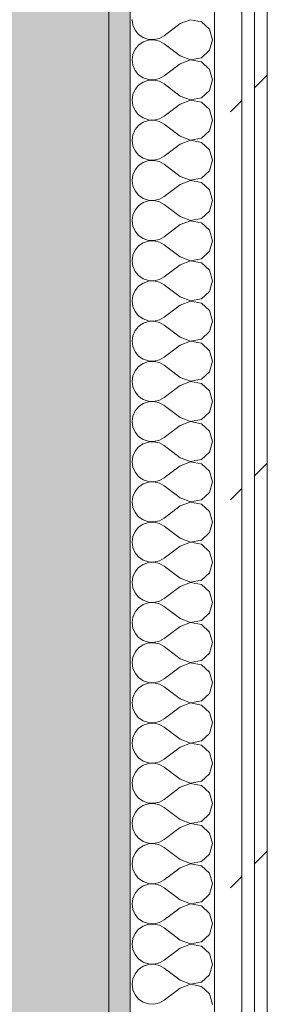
# Model space of a CAD drawing. Header units: millimetres. Extents: x -40968 to 11883, y -17757 to 4746.
# Tile 45 of 227: x -23081 to -22963, y -790 to -324. Entities that reach past the tile are written whole.
import ezdxf

# ---------------------------------------------------------------- set-up
doc = ezdxf.new("R2010")
doc.units = ezdxf.units.MM
doc.header["$MEASUREMENT"] = 0
doc.linetypes.add('Wipeout_Contour', pattern=[1000, 0, -1000])
doc.layers.add('12_FAÇ_Façana', color=7, linetype='Continuous')
doc.layers.add('Nuevo_08_E_Envans secs', color=7, linetype='Continuous')
for name, color, linetype, lineweight, true_color in [('12_FAÇ_Façana_Pluma_Nº__102', 7, 'Continuous', 5, 0xcccccc), ('12_FAÇ_Façana_Pluma_Nº__176', 7, 'Continuous', 15, 0x93a0c6), ('Nuevo_08_E_Envans secs_Pluma_Nº__102', 7, 'Continuous', 5, 0xcccccc), ('Nuevo_08_E_Envans secs_Pluma_Nº__171', 171, 'Continuous', 13, 0xaaaaff), ('Nuevo_08_E_Envans secs_Pluma_Nº__177', 7, 'Continuous', 15, 0xf7e046)]:
    doc.layers.add(name, color=color, linetype=linetype, lineweight=lineweight, true_color=true_color)
doc.layers.add('12_FAÇ_Façana_Pluma_Nº__7', color=7, linetype='Continuous', lineweight=5)
doc.layers.add('Nuevo_08_E_Envans secs_Pluma_Nº__1', color=7, linetype='Continuous', lineweight=5)
pattern_1 = [(45, (0, 0), (-183.8478, 183.8478), [195, -65]), (45, (7e-14, 183.85), (-183.8478, 183.8478), [195, -65])]

# ---------------------------------------------------------------- blocks, each defined once
blk = doc.blocks.new('Muro_60_1', base_point=(-23028.42, -1193.98))
at = {"layer": '12_FAÇ_Façana_Pluma_Nº__102', "linetype": 'Continuous', "lineweight": 0, "true_color": 0xe5e5e5}
blk.add_hatch(color=254, dxfattribs=at).paths.add_polyline_path([(-23108.42, 2009.55), (-23108.42, -1193.98), (-23038.42, -1193.98), (-23038.42, 2009.55)])
at = {"layer": '12_FAÇ_Façana_Pluma_Nº__176', "linetype": 'Continuous', "lineweight": 0, "true_color": 0x495063}
blk.add_hatch(color=251, dxfattribs=at).paths.add_polyline_path([(-23036.6, 2099.55), (-23038.42, 2097.33), (-23038.42, -1153.98), (-23028.42, -1153.98), (-23028.42, 2099.55)])
at = {"layer": '12_FAÇ_Façana_Pluma_Nº__7', "color": 7, "linetype": 'Continuous', "lineweight": 5}
blk.add_line((-23038.42, -1153.98), (-23038.42, 2009.55), dxfattribs=at)
at = {"layer": '12_FAÇ_Façana_Pluma_Nº__7', "color": 7, "linetype": 'Continuous', "lineweight": 5, "flags": 128}
blk.add_lwpolyline([(-23028.42, -1153.98), (-23028.42, 2109.55)], dxfattribs=at)
blk = doc.blocks.new('*X227')
at = {"layer": 'Nuevo_08_E_Envans secs_Pluma_Nº__102', "color": 254, "linetype": 'Continuous', "lineweight": 5, "true_color": 0xcccccc}
for p, q in [((-23027.47, -323.81), (-23027.1, -326.41)), ((-23027.1, -326.41), (-23026.04, -328.82)), ((-23004.61, -325.71), (-23012.23, -331.43)), ((-22999.75, -323.85), (-23004.61, -325.71)), ((-22994.63, -324.81), (-22999.75, -323.85)), ((-22990.79, -328.33), (-22994.63, -324.81)), ((-23026.04, -328.82), (-23024.37, -330.84)), ((-23024.37, -330.84), (-23022.2, -332.33)), ((-22989.37, -333.33), (-22990.79, -328.33)), ((-23024.37, -335.83), (-23026.04, -337.85)), ((-23022.2, -334.34), (-23024.37, -335.83)), ((-23022.2, -332.33), (-23019.71, -333.17)), ((-23019.71, -333.5), (-23022.2, -334.34)), ((-23019.71, -333.17), (-23017.09, -333.29)), ((-23017.09, -333.37), (-23019.71, -333.5)), ((-23017.09, -333.29), (-23014.53, -332.7)), ((-23014.53, -333.97), (-23017.09, -333.37)), ((-23014.53, -332.7), (-23012.23, -331.43)), ((-23012.23, -335.24), (-23014.53, -333.97)), ((-23004.61, -340.95), (-23012.23, -335.24)), ((-22990.79, -338.34), (-22989.37, -333.33)), ((-23027.1, -340.25), (-23027.47, -342.86)), ((-23026.04, -337.85), (-23027.1, -340.25)), ((-22994.63, -341.85), (-22990.79, -338.34)), ((-23027.47, -342.86), (-23027.1, -345.46)), ((-23004.61, -344.76), (-23012.23, -350.48)), ((-23004.61, -340.95), (-22999.75, -342.82)), ((-22999.75, -342.9), (-23004.61, -344.76)), ((-22999.75, -342.82), (-22994.63, -341.85)), ((-22994.63, -343.86), (-22999.75, -342.9)), ((-22990.79, -347.37), (-22994.63, -343.86)), ((-23027.1, -345.46), (-23026.04, -347.86)), ((-23026.04, -347.86), (-23024.37, -349.89)), ((-23024.37, -349.89), (-23022.2, -351.38)), ((-22989.37, -352.38), (-22990.79, -347.37)), ((-23022.2, -353.39), (-23024.37, -354.87)), ((-23022.2, -351.38), (-23019.71, -352.22)), ((-23019.71, -352.55), (-23022.2, -353.39)), ((-23019.71, -352.22), (-23017.09, -352.34)), ((-23017.09, -352.42), (-23019.71, -352.55)), ((-23017.09, -352.34), (-23014.53, -351.75)), ((-23014.53, -353.01), (-23017.09, -352.42)), ((-23014.53, -351.75), (-23012.23, -350.48)), ((-23012.23, -354.29), (-23014.53, -353.01)), ((-23004.61, -360), (-23012.23, -354.29)), ((-22990.79, -357.39), (-22989.37, -352.38)), ((-23027.1, -359.3), (-23027.47, -361.9)), ((-23026.04, -356.9), (-23027.1, -359.3)), ((-23024.37, -354.87), (-23026.04, -356.9)), ((-22994.63, -360.9), (-22990.79, -357.39)), ((-23027.47, -361.9), (-23027.1, -364.51)), ((-23004.61, -363.81), (-23012.23, -369.52)), ((-23004.61, -360), (-22999.75, -361.87)), ((-22999.75, -361.94), (-23004.61, -363.81)), ((-22999.75, -361.87), (-22994.63, -360.9)), ((-22994.63, -362.91), (-22999.75, -361.94)), ((-22990.79, -366.42), (-22994.63, -362.91)), ((-23027.1, -364.51), (-23026.04, -366.91)), ((-23026.04, -366.91), (-23024.37, -368.94)), ((-22989.37, -371.43), (-22990.79, -366.42)), ((-23024.37, -368.94), (-23022.2, -370.42)), ((-23022.2, -372.43), (-23024.37, -373.92)), ((-23022.2, -370.42), (-23019.71, -371.26)), ((-23019.71, -371.59), (-23022.2, -372.43)), ((-23019.71, -371.26), (-23017.09, -371.39)), ((-23017.09, -371.47), (-23019.71, -371.59)), ((-23017.09, -371.39), (-23014.53, -370.8)), ((-23014.53, -372.06), (-23017.09, -371.47)), ((-23014.53, -370.8), (-23012.23, -369.52)), ((-23012.23, -373.33), (-23014.53, -372.06)), ((-22990.79, -376.44), (-22989.37, -371.43)), ((-23026.04, -375.95), (-23027.1, -378.35)), ((-23024.37, -373.92), (-23026.04, -375.95)), ((-23004.61, -379.05), (-23012.23, -373.33)), ((-22994.63, -379.95), (-22990.79, -376.44)), ((-23027.1, -378.35), (-23027.47, -380.95)), ((-23027.47, -380.95), (-23027.1, -383.55)), ((-23004.61, -379.05), (-22999.75, -380.91)), ((-22999.75, -380.99), (-23004.61, -382.86)), ((-22999.75, -380.91), (-22994.63, -379.95)), ((-22994.63, -381.96), (-22999.75, -380.99)), ((-22990.79, -385.47), (-22994.63, -381.96)), ((-23027.1, -383.55), (-23026.04, -385.96)), ((-23026.04, -385.96), (-23024.37, -387.98)), ((-23004.61, -382.86), (-23012.23, -388.57)), ((-22989.37, -390.48), (-22990.79, -385.47)), ((-23024.37, -387.98), (-23022.2, -389.47)), ((-23022.2, -391.48), (-23024.37, -392.97)), ((-23022.2, -389.47), (-23019.71, -390.31)), ((-23019.71, -390.64), (-23022.2, -391.48)), ((-23019.71, -390.31), (-23017.09, -390.44)), ((-23017.09, -390.51), (-23019.71, -390.64)), ((-23017.09, -390.44), (-23014.53, -389.84)), ((-23014.53, -391.11), (-23017.09, -390.51)), ((-23014.53, -389.84), (-23012.23, -388.57)), ((-23012.23, -392.38), (-23014.53, -391.11)), ((-22990.79, -395.48), (-22989.37, -390.48)), ((-23026.04, -394.99), (-23027.1, -397.4)), ((-23024.37, -392.97), (-23026.04, -394.99)), ((-23004.61, -398.1), (-23012.23, -392.38)), ((-22994.63, -398.99), (-22990.79, -395.48)), ((-23027.1, -397.4), (-23027.47, -400)), ((-23027.47, -400), (-23027.1, -402.6)), ((-23004.61, -398.1), (-22999.75, -399.96)), ((-22999.75, -400.04), (-23004.61, -401.9)), ((-22999.75, -399.96), (-22994.63, -398.99)), ((-22994.63, -401.01), (-22999.75, -400.04)), ((-22990.79, -404.52), (-22994.63, -401.01)), ((-23027.1, -402.6), (-23026.04, -405.01)), ((-23026.04, -405.01), (-23024.37, -407.03)), ((-23004.61, -401.9), (-23012.23, -407.62)), ((-22989.37, -409.52), (-22990.79, -404.52)), ((-23024.37, -407.03), (-23022.2, -408.52)), ((-23022.2, -410.53), (-23024.37, -412.02)), ((-23022.2, -408.52), (-23019.71, -409.36)), ((-23019.71, -409.69), (-23022.2, -410.53)), ((-23019.71, -409.36), (-23017.09, -409.49)), ((-23017.09, -409.56), (-23019.71, -409.69)), ((-23017.09, -409.49), (-23014.53, -408.89)), ((-23014.53, -410.16), (-23017.09, -409.56)), ((-23014.53, -408.89), (-23012.23, -407.62)), ((-23012.23, -411.43), (-23014.53, -410.16)), ((-22990.79, -414.53), (-22989.37, -409.52)), ((-23026.04, -414.04), (-23027.1, -416.45)), ((-23024.37, -412.02), (-23026.04, -414.04)), ((-23004.61, -417.14), (-23012.23, -411.43)), ((-22994.63, -418.04), (-22990.79, -414.53)), ((-23027.1, -416.45), (-23027.47, -419.05)), ((-23027.47, -419.05), (-23027.1, -421.65)), ((-23004.61, -417.14), (-22999.75, -419.01)), ((-22999.75, -419.09), (-23004.61, -420.95)), ((-22999.75, -419.01), (-22994.63, -418.04)), ((-22994.63, -420.05), (-22999.75, -419.09)), ((-23027.1, -421.65), (-23026.04, -424.05)), ((-23026.04, -424.05), (-23024.37, -426.08)), ((-23004.61, -420.95), (-23012.23, -426.67)), ((-22990.79, -423.56), (-22994.63, -420.05)), ((-22989.37, -428.57), (-22990.79, -423.56)), ((-23024.37, -426.08), (-23022.2, -427.57)), ((-23022.2, -427.57), (-23019.71, -428.41)), ((-23019.71, -428.74), (-23022.2, -429.58)), ((-23019.71, -428.41), (-23017.09, -428.53)), ((-23017.09, -428.61), (-23019.71, -428.74)), ((-23017.09, -428.53), (-23014.53, -427.94)), ((-23014.53, -429.2), (-23017.09, -428.61)), ((-23014.53, -427.94), (-23012.23, -426.67)), ((-23012.23, -430.48), (-23014.53, -429.2)), ((-22990.79, -433.58), (-22989.37, -428.57)), ((-23026.04, -433.09), (-23027.1, -435.49)), ((-23024.37, -431.06), (-23026.04, -433.09)), ((-23022.2, -429.58), (-23024.37, -431.06)), ((-23004.61, -436.19), (-23012.23, -430.48)), ((-22994.63, -437.09), (-22990.79, -433.58)), ((-23027.1, -435.49), (-23027.47, -438.1)), ((-23027.47, -438.1), (-23027.1, -440.7)), ((-23004.61, -436.19), (-22999.75, -438.06)), ((-22999.75, -438.13), (-23004.61, -440)), ((-22999.75, -438.06), (-22994.63, -437.09)), ((-22994.63, -439.1), (-22999.75, -438.13)), ((-23027.1, -440.7), (-23026.04, -443.1)), ((-23026.04, -443.1), (-23024.37, -445.13)), ((-23004.61, -440), (-23012.23, -445.71)), ((-22990.79, -442.61), (-22994.63, -439.1)), ((-22989.37, -447.62), (-22990.79, -442.61)), ((-23024.37, -445.13), (-23022.2, -446.61)), ((-23022.2, -446.61), (-23019.71, -447.45)), ((-23019.71, -447.78), (-23022.2, -448.62)), ((-23019.71, -447.45), (-23017.09, -447.58)), ((-23017.09, -447.66), (-23019.71, -447.78)), ((-23017.09, -447.58), (-23014.53, -446.99)), ((-23014.53, -448.25), (-23017.09, -447.66)), ((-23014.53, -446.99), (-23012.23, -445.71)), ((-22990.79, -452.63), (-22989.37, -447.62)), ((-23026.04, -452.14), (-23027.1, -454.54)), ((-23024.37, -450.11), (-23026.04, -452.14)), ((-23022.2, -448.62), (-23024.37, -450.11)), ((-23012.23, -449.52), (-23014.53, -448.25)), ((-23004.61, -455.24), (-23012.23, -449.52)), ((-22994.63, -456.14), (-22990.79, -452.63)), ((-23027.1, -454.54), (-23027.47, -457.14)), ((-23027.47, -457.14), (-23027.1, -459.75)), ((-23004.61, -455.24), (-22999.75, -457.1)), ((-22999.75, -457.18), (-23004.61, -459.05)), ((-22999.75, -457.1), (-22994.63, -456.14)), ((-22994.63, -458.15), (-22999.75, -457.18)), ((-23027.1, -459.75), (-23026.04, -462.15)), ((-23004.61, -459.05), (-23012.23, -464.76)), ((-22990.79, -461.66), (-22994.63, -458.15)), ((-22989.37, -466.67), (-22990.79, -461.66)), ((-23026.04, -462.15), (-23024.37, -464.17)), ((-23024.37, -464.17), (-23022.2, -465.66)), ((-23022.2, -465.66), (-23019.71, -466.5)), ((-23019.71, -466.5), (-23017.09, -466.63)), ((-23017.09, -466.63), (-23014.53, -466.03)), ((-23014.53, -466.03), (-23012.23, -464.76)), ((-23026.04, -471.18), (-23027.1, -473.59)), ((-23024.37, -469.16), (-23026.04, -471.18)), ((-23022.2, -467.67), (-23024.37, -469.16)), ((-23019.71, -466.83), (-23022.2, -467.67)), ((-23017.09, -466.71), (-23019.71, -466.83)), ((-23014.53, -467.3), (-23017.09, -466.71)), ((-23012.23, -468.57), (-23014.53, -467.3)), ((-23004.61, -474.29), (-23012.23, -468.57)), ((-22990.79, -471.67), (-22989.37, -466.67)), ((-23027.1, -473.59), (-23027.47, -476.19)), ((-23004.61, -474.29), (-22999.75, -476.15)), ((-22999.75, -476.15), (-22994.63, -475.19)), ((-22994.63, -475.19), (-22990.79, -471.67)), ((-23027.47, -476.19), (-23027.1, -478.79)), ((-23027.1, -478.79), (-23026.04, -481.2)), ((-23004.61, -478.1), (-23012.23, -483.81)), ((-22999.75, -476.23), (-23004.61, -478.1)), ((-22994.63, -477.2), (-22999.75, -476.23)), ((-22990.79, -480.71), (-22994.63, -477.2)), ((-23026.04, -481.2), (-23024.37, -483.22)), ((-23024.37, -483.22), (-23022.2, -484.71)), ((-23022.2, -484.71), (-23019.71, -485.55)), ((-23017.09, -485.68), (-23014.53, -485.08)), ((-23014.53, -485.08), (-23012.23, -483.81)), ((-22989.37, -485.71), (-22990.79, -480.71)), ((-23024.37, -488.21), (-23026.04, -490.23)), ((-23022.2, -486.72), (-23024.37, -488.21)), ((-23019.71, -485.88), (-23022.2, -486.72)), ((-23019.71, -485.55), (-23017.09, -485.68)), ((-23017.09, -485.75), (-23019.71, -485.88)), ((-23014.53, -486.35), (-23017.09, -485.75)), ((-23012.23, -487.62), (-23014.53, -486.35)), ((-23004.61, -493.33), (-23012.23, -487.62)), ((-22990.79, -490.72), (-22989.37, -485.71)), ((-23027.1, -492.64), (-23027.47, -495.24)), ((-23026.04, -490.23), (-23027.1, -492.64)), ((-23004.61, -493.33), (-22999.75, -495.2)), ((-22999.75, -495.2), (-22994.63, -494.23)), ((-22994.63, -494.23), (-22990.79, -490.72)), ((-23027.47, -495.24), (-23027.1, -497.84)), ((-23027.1, -497.84), (-23026.04, -500.25)), ((-23004.61, -497.14), (-23012.23, -502.86)), ((-22999.75, -495.28), (-23004.61, -497.14)), ((-22994.63, -496.24), (-22999.75, -495.28)), ((-22990.79, -499.75), (-22994.63, -496.24)), ((-23026.04, -500.25), (-23024.37, -502.27)), ((-23024.37, -502.27), (-23022.2, -503.76)), ((-23022.2, -503.76), (-23019.71, -504.6)), ((-23014.53, -504.13), (-23012.23, -502.86)), ((-22989.37, -504.76), (-22990.79, -499.75)), ((-23024.37, -507.26), (-23026.04, -509.28)), ((-23022.2, -505.77), (-23024.37, -507.26)), ((-23019.71, -504.93), (-23022.2, -505.77)), ((-23019.71, -504.6), (-23017.09, -504.72)), ((-23017.09, -504.8), (-23019.71, -504.93)), ((-23017.09, -504.72), (-23014.53, -504.13)), ((-23014.53, -505.4), (-23017.09, -504.8)), ((-23012.23, -506.67), (-23014.53, -505.4)), ((-23004.61, -512.38), (-23012.23, -506.67)), ((-22990.79, -509.77), (-22989.37, -504.76)), ((-23027.1, -511.68), (-23027.47, -514.29)), ((-23026.04, -509.28), (-23027.1, -511.68)), ((-23004.61, -512.38), (-22999.75, -514.25)), ((-22999.75, -514.25), (-22994.63, -513.28)), ((-22994.63, -513.28), (-22990.79, -509.77)), ((-23027.47, -514.29), (-23027.1, -516.89)), ((-23027.1, -516.89), (-23026.04, -519.29)), ((-23004.61, -516.19), (-23012.23, -521.9)), ((-22999.75, -514.32), (-23004.61, -516.19)), ((-22994.63, -515.29), (-22999.75, -514.32)), ((-22990.79, -518.8), (-22994.63, -515.29)), ((-23026.04, -519.29), (-23024.37, -521.32)), ((-23024.37, -521.32), (-23022.2, -522.8)), ((-23014.53, -523.18), (-23012.23, -521.9)), ((-22989.37, -523.81), (-22990.79, -518.8)), ((-23024.37, -526.3), (-23026.04, -528.33)), ((-23022.2, -524.81), (-23024.37, -526.3)), ((-23022.2, -522.8), (-23019.71, -523.64)), ((-23019.71, -523.98), (-23022.2, -524.81)), ((-23019.71, -523.64), (-23017.09, -523.77)), ((-23017.09, -523.85), (-23019.71, -523.98)), ((-23017.09, -523.77), (-23014.53, -523.18)), ((-23014.53, -524.44), (-23017.09, -523.85)), ((-23012.23, -525.71), (-23014.53, -524.44)), ((-23004.61, -531.43), (-23012.23, -525.71)), ((-22990.79, -528.82), (-22989.37, -523.81)), ((-23027.1, -530.73), (-23027.47, -533.33)), ((-23026.04, -528.33), (-23027.1, -530.73)), ((-23004.61, -531.43), (-22999.75, -533.29)), ((-22994.63, -532.33), (-22990.79, -528.82)), ((-23027.47, -533.33), (-23027.1, -535.94)), ((-23027.1, -535.94), (-23026.04, -538.34)), ((-23004.61, -535.24), (-23012.23, -540.95)), ((-22999.75, -533.37), (-23004.61, -535.24)), ((-22999.75, -533.29), (-22994.63, -532.33)), ((-22994.63, -534.34), (-22999.75, -533.37)), ((-22990.79, -537.85), (-22994.63, -534.34)), ((-23026.04, -538.34), (-23024.37, -540.36)), ((-23024.37, -540.36), (-23022.2, -541.85)), ((-23014.53, -542.22), (-23012.23, -540.95)), ((-22989.37, -542.86), (-22990.79, -537.85)), ((-23024.37, -545.35), (-23026.04, -547.37)), ((-23022.2, -543.86), (-23024.37, -545.35)), ((-23022.2, -541.85), (-23019.71, -542.69)), ((-23019.71, -543.02), (-23022.2, -543.86)), ((-23019.71, -542.69), (-23017.09, -542.82)), ((-23017.09, -542.9), (-23019.71, -543.02)), ((-23017.09, -542.82), (-23014.53, -542.22)), ((-23014.53, -543.49), (-23017.09, -542.9)), ((-23012.23, -544.76), (-23014.53, -543.49)), ((-23004.61, -550.48), (-23012.23, -544.76)), ((-22990.79, -547.86), (-22989.37, -542.86)), ((-23027.1, -549.78), (-23027.47, -552.38)), ((-23026.04, -547.37), (-23027.1, -549.78)), ((-23004.61, -550.48), (-22999.75, -552.34)), ((-22994.63, -551.38), (-22990.79, -547.86)), ((-23027.47, -552.38), (-23027.1, -554.98)), ((-23027.1, -554.98), (-23026.04, -557.39)), ((-23004.61, -554.29), (-23012.23, -560)), ((-22999.75, -552.42), (-23004.61, -554.29)), ((-22999.75, -552.34), (-22994.63, -551.38)), ((-22994.63, -553.39), (-22999.75, -552.42)), ((-22990.79, -556.9), (-22994.63, -553.39)), ((-23026.04, -557.39), (-23024.37, -559.41)), ((-23024.37, -559.41), (-23022.2, -560.9)), ((-22989.37, -561.9), (-22990.79, -556.9)), ((-23024.37, -564.4), (-23026.04, -566.42)), ((-23022.2, -562.91), (-23024.37, -564.4)), ((-23022.2, -560.9), (-23019.71, -561.74)), ((-23019.71, -562.07), (-23022.2, -562.91)), ((-23019.71, -561.74), (-23017.09, -561.87)), ((-23017.09, -561.94), (-23019.71, -562.07)), ((-23017.09, -561.87), (-23014.53, -561.27)), ((-23014.53, -562.54), (-23017.09, -561.94)), ((-23014.53, -561.27), (-23012.23, -560)), ((-23012.23, -563.81), (-23014.53, -562.54)), ((-23004.61, -569.52), (-23012.23, -563.81)), ((-22990.79, -566.91), (-22989.37, -561.9)), ((-23027.1, -568.83), (-23027.47, -571.43)), ((-23026.04, -566.42), (-23027.1, -568.83)), ((-22994.63, -570.42), (-22990.79, -566.91)), ((-23027.47, -571.43), (-23027.1, -574.03)), ((-23004.61, -573.33), (-23012.23, -579.05)), ((-23004.61, -569.52), (-22999.75, -571.39)), ((-22999.75, -571.47), (-23004.61, -573.33)), ((-22999.75, -571.39), (-22994.63, -570.42)), ((-22994.63, -572.43), (-22999.75, -571.47)), ((-22990.79, -575.95), (-22994.63, -572.43)), ((-23027.1, -574.03), (-23026.04, -576.44)), ((-23026.04, -576.44), (-23024.37, -578.46)), ((-23024.37, -578.46), (-23022.2, -579.95)), ((-22989.37, -580.95), (-22990.79, -575.95)), ((-23022.2, -581.96), (-23024.37, -583.45)), ((-23022.2, -579.95), (-23019.71, -580.79)), ((-23019.71, -581.12), (-23022.2, -581.96)), ((-23019.71, -580.79), (-23017.09, -580.91)), ((-23017.09, -580.99), (-23019.71, -581.12)), ((-23017.09, -580.91), (-23014.53, -580.32)), ((-23014.53, -581.59), (-23017.09, -580.99)), ((-23014.53, -580.32), (-23012.23, -579.05)), ((-23012.23, -582.86), (-23014.53, -581.59)), ((-23004.61, -588.57), (-23012.23, -582.86)), ((-22990.79, -585.96), (-22989.37, -580.95)), ((-23027.1, -587.87), (-23027.47, -590.48)), ((-23026.04, -585.47), (-23027.1, -587.87)), ((-23024.37, -583.45), (-23026.04, -585.47)), ((-22994.63, -589.47), (-22990.79, -585.96)), ((-23027.47, -590.48), (-23027.1, -593.08)), ((-23004.61, -592.38), (-23012.23, -598.1)), ((-23004.61, -588.57), (-22999.75, -590.44)), ((-22999.75, -590.51), (-23004.61, -592.38)), ((-22999.75, -590.44), (-22994.63, -589.47)), ((-22994.63, -591.48), (-22999.75, -590.51)), ((-22990.79, -594.99), (-22994.63, -591.48)), ((-23027.1, -593.08), (-23026.04, -595.48)), ((-23026.04, -595.48), (-23024.37, -597.51)), ((-22989.37, -600), (-22990.79, -594.99)), ((-23024.37, -597.51), (-23022.2, -598.99)), ((-23022.2, -601.01), (-23024.37, -602.49)), ((-23022.2, -598.99), (-23019.71, -599.83)), ((-23019.71, -600.17), (-23022.2, -601.01)), ((-23019.71, -599.83), (-23017.09, -599.96)), ((-23017.09, -600.04), (-23019.71, -600.17)), ((-23017.09, -599.96), (-23014.53, -599.37)), ((-23014.53, -600.63), (-23017.09, -600.04)), ((-23014.53, -599.37), (-23012.23, -598.1)), ((-23012.23, -601.9), (-23014.53, -600.63)), ((-23004.61, -607.62), (-23012.23, -601.9)), ((-22990.79, -605.01), (-22989.37, -600)), ((-23026.04, -604.52), (-23027.1, -606.92)), ((-23024.37, -602.49), (-23026.04, -604.52)), ((-22994.63, -608.52), (-22990.79, -605.01)), ((-23027.1, -606.92), (-23027.47, -609.52)), ((-23027.47, -609.52), (-23027.1, -612.13)), ((-23004.61, -607.62), (-22999.75, -609.49)), ((-22999.75, -609.56), (-23004.61, -611.43)), ((-22999.75, -609.49), (-22994.63, -608.52)), ((-22994.63, -610.53), (-22999.75, -609.56)), ((-22990.79, -614.04), (-22994.63, -610.53)), ((-23027.1, -612.13), (-23026.04, -614.53)), ((-23026.04, -614.53), (-23024.37, -616.55)), ((-23004.61, -611.43), (-23012.23, -617.14)), ((-22989.37, -619.05), (-22990.79, -614.04)), ((-23024.37, -616.55), (-23022.2, -618.04)), ((-23022.2, -620.05), (-23024.37, -621.54)), ((-23022.2, -618.04), (-23019.71, -618.88)), ((-23019.71, -619.21), (-23022.2, -620.05)), ((-23019.71, -618.88), (-23017.09, -619.01)), ((-23017.09, -619.09), (-23019.71, -619.21)), ((-23017.09, -619.01), (-23014.53, -618.41)), ((-23014.53, -619.68), (-23017.09, -619.09)), ((-23014.53, -618.41), (-23012.23, -617.14)), ((-23012.23, -620.95), (-23014.53, -619.68)), ((-22990.79, -624.05), (-22989.37, -619.05)), ((-23026.04, -623.56), (-23027.1, -625.97)), ((-23024.37, -621.54), (-23026.04, -623.56)), ((-23004.61, -626.67), (-23012.23, -620.95)), ((-22994.63, -627.57), (-22990.79, -624.05)), ((-23027.1, -625.97), (-23027.47, -628.57)), ((-23027.47, -628.57), (-23027.1, -631.17)), ((-23004.61, -626.67), (-22999.75, -628.53)), ((-22999.75, -628.61), (-23004.61, -630.48)), ((-22999.75, -628.53), (-22994.63, -627.57)), ((-22994.63, -629.58), (-22999.75, -628.61)), ((-22990.79, -633.09), (-22994.63, -629.58)), ((-23027.1, -631.17), (-23026.04, -633.58)), ((-23026.04, -633.58), (-23024.37, -635.6)), ((-23004.61, -630.48), (-23012.23, -636.19)), ((-22989.37, -638.1), (-22990.79, -633.09)), ((-23024.37, -635.6), (-23022.2, -637.09)), ((-23022.2, -639.1), (-23024.37, -640.59)), ((-23022.2, -637.09), (-23019.71, -637.93)), ((-23019.71, -638.26), (-23022.2, -639.1)), ((-23019.71, -637.93), (-23017.09, -638.06)), ((-23017.09, -638.13), (-23019.71, -638.26)), ((-23017.09, -638.06), (-23014.53, -637.46)), ((-23014.53, -638.73), (-23017.09, -638.13)), ((-23014.53, -637.46), (-23012.23, -636.19)), ((-23012.23, -640), (-23014.53, -638.73)), ((-22990.79, -643.1), (-22989.37, -638.1)), ((-23026.04, -642.61), (-23027.1, -645.02)), ((-23024.37, -640.59), (-23026.04, -642.61)), ((-23004.61, -645.71), (-23012.23, -640)), ((-22994.63, -646.61), (-22990.79, -643.1)), ((-23027.1, -645.02), (-23027.47, -647.62)), ((-23027.47, -647.62), (-23027.1, -650.22)), ((-23004.61, -645.71), (-22999.75, -647.58)), ((-22999.75, -647.66), (-23004.61, -649.52)), ((-22999.75, -647.58), (-22994.63, -646.61)), ((-22994.63, -648.62), (-22999.75, -647.66)), ((-23027.1, -650.22), (-23026.04, -652.63)), ((-23026.04, -652.63), (-23024.37, -654.65)), ((-23004.61, -649.52), (-23012.23, -655.24)), ((-22990.79, -652.14), (-22994.63, -648.62)), ((-22989.37, -657.14), (-22990.79, -652.14)), ((-23024.37, -654.65), (-23022.2, -656.14)), ((-23022.2, -656.14), (-23019.71, -656.98)), ((-23019.71, -657.31), (-23022.2, -658.15)), ((-23019.71, -656.98), (-23017.09, -657.1)), ((-23017.09, -657.18), (-23019.71, -657.31)), ((-23017.09, -657.1), (-23014.53, -656.51)), ((-23014.53, -657.78), (-23017.09, -657.18)), ((-23014.53, -656.51), (-23012.23, -655.24)), ((-23012.23, -659.05), (-23014.53, -657.78)), ((-22990.79, -662.15), (-22989.37, -657.14)), ((-23026.04, -661.66), (-23027.1, -664.06)), ((-23024.37, -659.64), (-23026.04, -661.66)), ((-23022.2, -658.15), (-23024.37, -659.64)), ((-23004.61, -664.76), (-23012.23, -659.05)), ((-22994.63, -665.66), (-22990.79, -662.15)), ((-23027.1, -664.06), (-23027.47, -666.67)), ((-23027.47, -666.67), (-23027.1, -669.27)), ((-23004.61, -664.76), (-22999.75, -666.63)), ((-22999.75, -666.71), (-23004.61, -668.57)), ((-22999.75, -666.63), (-22994.63, -665.66)), ((-22994.63, -667.67), (-22999.75, -666.71)), ((-23027.1, -669.27), (-23026.04, -671.67)), ((-23026.04, -671.67), (-23024.37, -673.7)), ((-23004.61, -668.57), (-23012.23, -674.29)), ((-22990.79, -671.18), (-22994.63, -667.67)), ((-22989.37, -676.19), (-22990.79, -671.18)), ((-23024.37, -673.7), (-23022.2, -675.19)), ((-23022.2, -675.19), (-23019.71, -676.02)), ((-23019.71, -676.36), (-23022.2, -677.2)), ((-23019.71, -676.02), (-23017.09, -676.15)), ((-23017.09, -676.23), (-23019.71, -676.36)), ((-23017.09, -676.15), (-23014.53, -675.56)), ((-23014.53, -676.82), (-23017.09, -676.23)), ((-23014.53, -675.56), (-23012.23, -674.29)), ((-22990.79, -681.2), (-22989.37, -676.19)), ((-23026.04, -680.71), (-23027.1, -683.11)), ((-23024.37, -678.68), (-23026.04, -680.71)), ((-23022.2, -677.2), (-23024.37, -678.68)), ((-23012.23, -678.1), (-23014.53, -676.82)), ((-23004.61, -683.81), (-23012.23, -678.1)), ((-22994.63, -684.71), (-22990.79, -681.2)), ((-23027.1, -683.11), (-23027.47, -685.71)), ((-23027.47, -685.71), (-23027.1, -688.32)), ((-23004.61, -683.81), (-22999.75, -685.68)), ((-22999.75, -685.75), (-23004.61, -687.62)), ((-22999.75, -685.68), (-22994.63, -684.71)), ((-22994.63, -686.72), (-22999.75, -685.75)), ((-23027.1, -688.32), (-23026.04, -690.72)), ((-23004.61, -687.62), (-23012.23, -693.33)), ((-22990.79, -690.23), (-22994.63, -686.72)), ((-22989.37, -695.24), (-22990.79, -690.23)), ((-23026.04, -690.72), (-23024.37, -692.74)), ((-23024.37, -692.74), (-23022.2, -694.23)), ((-23022.2, -694.23), (-23019.71, -695.07)), ((-23019.71, -695.07), (-23017.09, -695.2)), ((-23017.09, -695.2), (-23014.53, -694.6)), ((-23014.53, -694.6), (-23012.23, -693.33)), ((-22990.79, -700.25), (-22989.37, -695.24)), ((-23026.04, -699.75), (-23027.1, -702.16)), ((-23024.37, -697.73), (-23026.04, -699.75)), ((-23022.2, -696.24), (-23024.37, -697.73)), ((-23019.71, -695.4), (-23022.2, -696.24)), ((-23017.09, -695.28), (-23019.71, -695.4)), ((-23014.53, -695.87), (-23017.09, -695.28)), ((-23012.23, -697.14), (-23014.53, -695.87)), ((-23004.61, -702.86), (-23012.23, -697.14)), ((-23027.1, -702.16), (-23027.47, -704.76)), ((-23004.61, -702.86), (-22999.75, -704.72)), ((-22999.75, -704.72), (-22994.63, -703.76)), ((-22994.63, -703.76), (-22990.79, -700.25)), ((-23027.47, -704.76), (-23027.1, -707.36)), ((-23027.1, -707.36), (-23026.04, -709.77)), ((-23004.61, -706.67), (-23012.23, -712.38)), ((-22999.75, -704.8), (-23004.61, -706.67)), ((-22994.63, -705.77), (-22999.75, -704.8)), ((-22990.79, -709.28), (-22994.63, -705.77)), ((-23026.04, -709.77), (-23024.37, -711.79)), ((-23024.37, -711.79), (-23022.2, -713.28)), ((-23022.2, -713.28), (-23019.71, -714.12)), ((-23017.09, -714.25), (-23014.53, -713.65)), ((-23014.53, -713.65), (-23012.23, -712.38)), ((-22989.37, -714.29), (-22990.79, -709.28)), ((-23024.37, -716.78), (-23026.04, -718.8)), ((-23022.2, -715.29), (-23024.37, -716.78)), ((-23019.71, -714.45), (-23022.2, -715.29)), ((-23019.71, -714.12), (-23017.09, -714.25)), ((-23017.09, -714.32), (-23019.71, -714.45)), ((-23014.53, -714.92), (-23017.09, -714.32)), ((-23012.23, -716.19), (-23014.53, -714.92)), ((-23004.61, -721.9), (-23012.23, -716.19)), ((-22990.79, -719.29), (-22989.37, -714.29)), ((-23027.1, -721.21), (-23027.47, -723.81)), ((-23026.04, -718.8), (-23027.1, -721.21)), ((-23004.61, -721.9), (-22999.75, -723.77)), ((-22999.75, -723.77), (-22994.63, -722.8)), ((-22994.63, -722.8), (-22990.79, -719.29)), ((-23027.47, -723.81), (-23027.1, -726.41)), ((-23027.1, -726.41), (-23026.04, -728.82)), ((-23004.61, -725.71), (-23012.23, -731.43)), ((-22999.75, -723.85), (-23004.61, -725.71)), ((-22994.63, -724.81), (-22999.75, -723.85)), ((-22990.79, -728.33), (-22994.63, -724.81)), ((-23026.04, -728.82), (-23024.37, -730.84)), ((-23024.37, -730.84), (-23022.2, -732.33)), ((-23022.2, -732.33), (-23019.71, -733.17)), ((-23014.53, -732.7), (-23012.23, -731.43)), ((-22989.37, -733.33), (-22990.79, -728.33)), ((-23024.37, -735.83), (-23026.04, -737.85)), ((-23022.2, -734.34), (-23024.37, -735.83)), ((-23019.71, -733.5), (-23022.2, -734.34)), ((-23019.71, -733.17), (-23017.09, -733.29)), ((-23017.09, -733.37), (-23019.71, -733.5)), ((-23017.09, -733.29), (-23014.53, -732.7)), ((-23014.53, -733.97), (-23017.09, -733.37)), ((-23012.23, -735.24), (-23014.53, -733.97)), ((-23004.61, -740.95), (-23012.23, -735.24)), ((-22990.79, -738.34), (-22989.37, -733.33)), ((-23027.1, -740.25), (-23027.47, -742.86)), ((-23026.04, -737.85), (-23027.1, -740.25)), ((-23004.61, -740.95), (-22999.75, -742.82)), ((-22999.75, -742.82), (-22994.63, -741.85)), ((-22994.63, -741.85), (-22990.79, -738.34)), ((-23027.47, -742.86), (-23027.1, -745.46)), ((-23027.1, -745.46), (-23026.04, -747.86)), ((-23004.61, -744.76), (-23012.23, -750.48)), ((-22999.75, -742.9), (-23004.61, -744.76)), ((-22994.63, -743.86), (-22999.75, -742.9)), ((-22990.79, -747.37), (-22994.63, -743.86)), ((-23026.04, -747.86), (-23024.37, -749.89)), ((-23024.37, -749.89), (-23022.2, -751.38)), ((-23014.53, -751.75), (-23012.23, -750.48)), ((-22989.37, -752.38), (-22990.79, -747.37)), ((-23024.37, -754.87), (-23026.04, -756.9)), ((-23022.2, -753.39), (-23024.37, -754.87)), ((-23022.2, -751.38), (-23019.71, -752.22)), ((-23019.71, -752.55), (-23022.2, -753.39)), ((-23019.71, -752.22), (-23017.09, -752.34)), ((-23017.09, -752.42), (-23019.71, -752.55)), ((-23017.09, -752.34), (-23014.53, -751.75)), ((-23014.53, -753.01), (-23017.09, -752.42)), ((-23012.23, -754.29), (-23014.53, -753.01)), ((-23004.61, -760), (-23012.23, -754.29)), ((-22990.79, -757.39), (-22989.37, -752.38)), ((-23027.1, -759.3), (-23027.47, -761.9)), ((-23026.04, -756.9), (-23027.1, -759.3)), ((-23004.61, -760), (-22999.75, -761.87)), ((-22994.63, -760.9), (-22990.79, -757.39)), ((-23027.47, -761.9), (-23027.1, -764.51)), ((-23027.1, -764.51), (-23026.04, -766.91)), ((-23004.61, -763.81), (-23012.23, -769.52)), ((-22999.75, -761.94), (-23004.61, -763.81)), ((-22999.75, -761.87), (-22994.63, -760.9)), ((-22994.63, -762.91), (-22999.75, -761.94)), ((-22990.79, -766.42), (-22994.63, -762.91)), ((-23026.04, -766.91), (-23024.37, -768.94)), ((-23024.37, -768.94), (-23022.2, -770.42)), ((-23014.53, -770.8), (-23012.23, -769.52)), ((-22989.37, -771.43), (-22990.79, -766.42)), ((-23024.37, -773.92), (-23026.04, -775.95)), ((-23022.2, -772.43), (-23024.37, -773.92)), ((-23022.2, -770.42), (-23019.71, -771.26)), ((-23019.71, -771.59), (-23022.2, -772.43)), ((-23019.71, -771.26), (-23017.09, -771.39)), ((-23017.09, -771.47), (-23019.71, -771.59)), ((-23017.09, -771.39), (-23014.53, -770.8)), ((-23014.53, -772.06), (-23017.09, -771.47)), ((-23012.23, -773.33), (-23014.53, -772.06)), ((-23004.61, -779.05), (-23012.23, -773.33)), ((-22990.79, -776.44), (-22989.37, -771.43)), ((-23027.1, -778.35), (-23027.47, -780.95)), ((-23026.04, -775.95), (-23027.1, -778.35)), ((-23004.61, -779.05), (-22999.75, -780.91)), ((-22994.63, -779.95), (-22990.79, -776.44)), ((-23027.47, -780.95), (-23027.1, -783.55)), ((-23027.1, -783.55), (-23026.04, -785.96)), ((-23004.61, -782.86), (-23012.23, -788.57)), ((-22999.75, -780.99), (-23004.61, -782.86)), ((-22999.75, -780.91), (-22994.63, -779.95)), ((-22994.63, -781.96), (-22999.75, -780.99)), ((-22990.79, -785.47), (-22994.63, -781.96)), ((-23026.04, -785.96), (-23024.37, -787.98)), ((-23024.37, -787.98), (-23022.2, -789.47)), ((-23014.53, -789.84), (-23012.23, -788.57)), ((-22989.37, -790.48), (-22990.79, -785.47)), ((-23022.2, -789.47), (-23019.71, -790.31)), ((-23019.71, -790.31), (-23017.09, -790.44)), ((-23017.09, -790.44), (-23014.53, -789.84))]:
    blk.add_line(p, q, dxfattribs=at)
blk = doc.blocks.new('Muro_89_1', base_point=(-23028.42, -1193.98))
at = {"layer": 'Nuevo_08_E_Envans secs_Pluma_Nº__1', "color": 7, "linetype": 'Continuous', "lineweight": 5, "flags": 128}
blk.add_lwpolyline([(-23028.42, 1963.55), (-23028.42, -1128.98)], dxfattribs=at)
at = {"color": 254, "linetype": 'Wipeout_Contour', "lineweight": 0, "ltscale": 92150.5604}
blk.add_wipeout([(-22975.42, -1128.98), (-22975.42, 1963.55), (-22988.42, 1963.55), (-22988.42, -1128.98)], dxfattribs=at).dxf.layer = 'Nuevo_08_E_Envans secs'
at = {"color": 254, "linetype": 'Wipeout_Contour', "lineweight": 0, "ltscale": 92088.710354}
blk.add_wipeout([(-22963.42, -1128.98), (-22963.42, 1963.55), (-22969.42, 1963.55), (-22969.42, -1128.98)], dxfattribs=at).dxf.layer = 'Nuevo_08_E_Envans secs'
at = {"layer": 'Nuevo_08_E_Envans secs_Pluma_Nº__171', "linetype": 'Continuous', "lineweight": 13, "true_color": 0xaaaaff}
h = blk.add_hatch(dxfattribs=at)
h.set_pattern_fill('Panellat_HPL_0001', color=161, style=0, pattern_type=2)
h.set_pattern_definition(pattern_1)
h.paths.add_polyline_path([(-22963.42, -1128.98), (-22963.42, 1963.55), (-22969.42, 1963.55), (-22969.42, -1128.98)])
at = {"layer": 'Nuevo_08_E_Envans secs_Pluma_Nº__177', "linetype": 'Continuous', "lineweight": 15, "true_color": 0xf7e046}
h = blk.add_hatch(dxfattribs=at)
h.set_pattern_fill('Panellat_HPL_0001', color=53, style=0, pattern_type=2)
h.set_pattern_definition(pattern_1)
h.paths.add_polyline_path([(-22975.42, -1128.98), (-22975.42, 1963.55), (-22988.42, 1963.55), (-22988.42, -1128.98)])
at = {"layer": 'Nuevo_08_E_Envans secs_Pluma_Nº__1', "color": 7, "linetype": 'Continuous', "lineweight": 5}
for p, q in [((-22988.42, -1128.98), (-22988.42, 1963.55)), ((-22975.42, -1128.98), (-22975.42, 1963.55)), ((-22969.42, -1128.98), (-22969.42, 1963.55))]:
    blk.add_line(p, q, dxfattribs=at)
at = {"layer": 'Nuevo_08_E_Envans secs_Pluma_Nº__1', "color": 7, "linetype": 'Continuous', "lineweight": 5, "flags": 128}
blk.add_lwpolyline([(-22963.42, -1128.98), (-22963.42, 1963.55)], dxfattribs=at)
at = {"layer": 'Nuevo_08_E_Envans secs', "color": 7, "lineweight": 20}
blk.add_blockref('*X227', (0, 0), dxfattribs=at)

msp = doc.modelspace()

# ---------------------------------------------------------------- block references
at = {"layer": '12_FAÇ_Façana', "color": 7, "lineweight": 20}
msp.add_blockref('Muro_60_1', (-23028.418, -1193.976), dxfattribs=at)

# ---------------------------------------------------------------- next in the draw order: block references
at = {"layer": 'Nuevo_08_E_Envans secs', "color": 7, "lineweight": 20}
msp.add_blockref('Muro_89_1', (-23028.418, -1193.976), dxfattribs=at)

doc.saveas('drawing.dxf')
